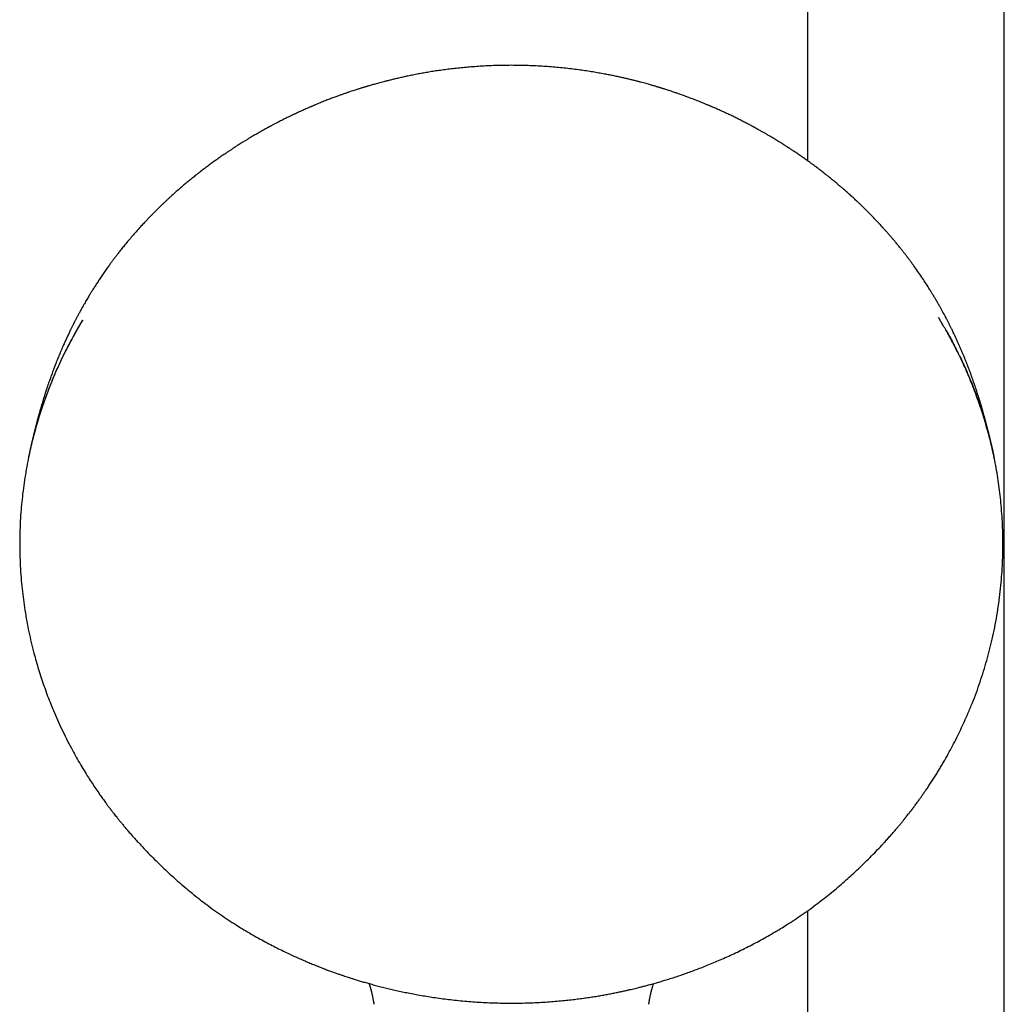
# Model space of a CAD drawing. Header units: millimetres. Extents: x 8 to 839, y 12 to 2009.
# Tile 19 of 22: x 320 to 430, y 1688 to 1798. Entities that reach past the tile are written whole.
import ezdxf

# ---------------------------------------------------------------- set-up
doc = ezdxf.new("R2010")
doc.units = ezdxf.units.MM

msp = doc.modelspace()

# ---------------------------------------------------------------- linework, layer by layer
at = {"color": 7, "linetype": 'Continuous', "lineweight": 30}
for p, q in [((408.13, 1946.72), (408.13, 1782.72)), ((430.13, 1579.37), (430.13, 1946.72)), ((422.77, 1765.17), (423.01, 1764.79)), ((340.82, 1699.66), (340.83, 1699.65)), ((408.13, 1698.83), (408.13, 1579.37)), ((409.25, 1699.65), (409.26, 1699.66)), ((344.28, 1697.27), (344.29, 1697.27)), ((405.8, 1697.27), (405.79, 1697.27))]:
    msp.add_line(p, q, dxfattribs=at)
for points, knots in [([(375.04, 1793.38), (374.74, 1793.37), (374.14, 1793.37), (373.25, 1793.35), (372.4, 1793.32), (371.57, 1793.27), (370.77, 1793.21), (370, 1793.15), (369.25, 1793.08), (368.52, 1793), (367.81, 1792.91), (367.12, 1792.82), (366.46, 1792.72), (365.82, 1792.62), (365.22, 1792.51), (364.63, 1792.41), (364.05, 1792.29), (363.48, 1792.18), (362.95, 1792.06), (362.45, 1791.95), (361.99, 1791.84), (361.56, 1791.74), (361.16, 1791.64), (360.81, 1791.55), (360.5, 1791.47), (360.21, 1791.39), (359.95, 1791.32), (359.71, 1791.25), (359.49, 1791.19), (359.29, 1791.13), (359.11, 1791.08), (358.95, 1791.03), (358.82, 1790.99), (358.7, 1790.96), (358.6, 1790.93), (358.51, 1790.9), (358.42, 1790.87), (358.33, 1790.84), (358.21, 1790.81), (358.07, 1790.76), (357.89, 1790.71), (357.68, 1790.64), (357.45, 1790.56), (357.18, 1790.48), (356.89, 1790.38), (356.58, 1790.27), (356.25, 1790.15), (355.89, 1790.03), (355.5, 1789.89), (355.07, 1789.73), (354.59, 1789.55), (354.09, 1789.35), (353.7, 1789.19), (353.41, 1789.07), (353.24, 1789), (353.09, 1788.94), (352.96, 1788.88), (352.86, 1788.84), (352.78, 1788.81), (352.72, 1788.78), (352.66, 1788.75), (352.58, 1788.72), (352.49, 1788.68), (352.36, 1788.63), (352.19, 1788.55), (351.97, 1788.45), (351.72, 1788.34), (351.4, 1788.2), (351.02, 1788.02), (350.58, 1787.81), (350.11, 1787.59), (349.63, 1787.35), (349.24, 1787.15), (348.95, 1787), (348.77, 1786.91), (348.61, 1786.83), (348.46, 1786.75), (348.33, 1786.68), (348.23, 1786.62), (348.14, 1786.58), (348.07, 1786.54), (348.03, 1786.52), (347.99, 1786.5), (347.96, 1786.48), (347.91, 1786.45), (347.84, 1786.41), (347.75, 1786.37), (347.66, 1786.32), (347.53, 1786.24), (347.35, 1786.14), (347.12, 1786.01), (346.87, 1785.88), (346.63, 1785.73), (346.38, 1785.59), (346.13, 1785.44), (345.88, 1785.3), (345.62, 1785.14), (345.36, 1784.98), (345.1, 1784.82), (344.85, 1784.67), (344.63, 1784.53), (344.43, 1784.4), (344.26, 1784.29), (344.14, 1784.21), (344.04, 1784.15), (343.97, 1784.1), (343.9, 1784.06), (343.83, 1784.01), (343.73, 1783.94), (343.61, 1783.86), (343.46, 1783.77), (343.3, 1783.65), (343.04, 1783.48), (342.7, 1783.25), (342.29, 1782.96), (341.89, 1782.68), (341.5, 1782.39), (341.11, 1782.1), (340.71, 1781.8), (340.44, 1781.6), (340.31, 1781.5)], [0, 0, 0, 0, 0.024375, 0.047993, 0.070864, 0.092998, 0.114402, 0.135085, 0.155054, 0.174315, 0.193741, 0.212404, 0.230309, 0.247462, 0.263867, 0.279531, 0.295776, 0.311147, 0.325649, 0.339287, 0.352063, 0.363982, 0.375046, 0.38444, 0.393121, 0.40109, 0.408348, 0.414898, 0.420741, 0.426808, 0.431864, 0.436067, 0.43998, 0.44289, 0.445653, 0.448269, 0.450496, 0.452967, 0.456244, 0.460352, 0.465291, 0.471058, 0.477653, 0.485076, 0.493323, 0.502271, 0.511722, 0.521673, 0.532123, 0.545079, 0.558724, 0.573057, 0.588076, 0.593106, 0.59815, 0.602613, 0.60634, 0.609332, 0.611588, 0.613111, 0.61474, 0.616912, 0.619577, 0.622499, 0.628299, 0.634844, 0.642135, 0.650169, 0.662607, 0.675725, 0.689516, 0.703979, 0.719111, 0.724565, 0.730061, 0.73511, 0.739565, 0.743427, 0.746695, 0.749371, 0.751456, 0.752678, 0.753535, 0.754459, 0.756001, 0.758161, 0.76084, 0.763685, 0.766664, 0.773158, 0.780208, 0.787804, 0.795548, 0.803232, 0.810857, 0.818423, 0.826779, 0.835062, 0.843272, 0.851237, 0.858365, 0.864606, 0.869961, 0.874431, 0.877049, 0.879259, 0.881123, 0.883449, 0.886609, 0.890523, 0.89524, 0.900759, 0.906706, 0.920351, 0.933784, 0.947006, 0.960027, 0.973098, 0.986399, 1, 1, 1, 1]), ([(409.77, 1781.5), (409.65, 1781.59), (409.41, 1781.78), (409.04, 1782.05), (408.69, 1782.31), (408.33, 1782.57), (407.97, 1782.83), (407.61, 1783.09), (407.3, 1783.31), (407.04, 1783.48), (406.85, 1783.61), (406.66, 1783.74), (406.5, 1783.84), (406.36, 1783.93), (406.26, 1784), (406.19, 1784.05), (406.14, 1784.08), (406.08, 1784.12), (406.02, 1784.16), (405.95, 1784.2), (405.85, 1784.27), (405.72, 1784.35), (405.56, 1784.45), (405.37, 1784.57), (405.17, 1784.7), (404.87, 1784.89), (404.48, 1785.13), (404.07, 1785.37), (403.72, 1785.58), (403.43, 1785.74), (403.15, 1785.91), (402.87, 1786.07), (402.61, 1786.21), (402.42, 1786.32), (402.28, 1786.39), (402.21, 1786.43), (402.15, 1786.46), (402.11, 1786.48), (402.08, 1786.5), (402.04, 1786.52), (401.97, 1786.56), (401.88, 1786.61), (401.75, 1786.68), (401.59, 1786.76), (401.4, 1786.86), (401.18, 1786.97), (400.96, 1787.09), (400.65, 1787.25), (400.25, 1787.45), (399.79, 1787.68), (399.34, 1787.89), (398.95, 1788.07), (398.63, 1788.22), (398.38, 1788.33), (398.14, 1788.44), (397.93, 1788.53), (397.74, 1788.62), (397.6, 1788.68), (397.5, 1788.72), (397.44, 1788.75), (397.39, 1788.77), (397.35, 1788.79), (397.29, 1788.81), (397.2, 1788.85), (397.1, 1788.89), (396.97, 1788.95), (396.82, 1789.01), (396.66, 1789.07), (396.37, 1789.2), (395.95, 1789.37), (395.41, 1789.57), (394.9, 1789.77), (394.42, 1789.95), (393.96, 1790.11), (393.56, 1790.25), (393.21, 1790.37), (392.92, 1790.47), (392.65, 1790.56), (392.41, 1790.63), (392.21, 1790.7), (392.03, 1790.76), (391.9, 1790.8), (391.79, 1790.83), (391.7, 1790.86), (391.62, 1790.88), (391.53, 1790.91), (391.43, 1790.94), (391.33, 1790.97), (391.21, 1791.01), (391.08, 1791.05), (390.94, 1791.09), (390.77, 1791.14), (390.57, 1791.19), (390.34, 1791.26), (390.08, 1791.33), (389.79, 1791.41), (389.47, 1791.5), (389.11, 1791.59), (388.73, 1791.69), (388.32, 1791.79), (387.9, 1791.89), (387.46, 1791.99), (387, 1792.09), (386.51, 1792.2), (385.99, 1792.3), (385.42, 1792.41), (384.81, 1792.52), (384.14, 1792.64), (383.44, 1792.75), (382.71, 1792.85), (381.94, 1792.95), (381.14, 1793.05), (380.32, 1793.13), (379.5, 1793.2), (378.66, 1793.26), (377.8, 1793.31), (376.91, 1793.35), (375.99, 1793.37), (375.36, 1793.37), (375.04, 1793.38)], [0, 0, 0, 0, 0.012352, 0.024451, 0.03635, 0.048136, 0.06005, 0.072137, 0.084399, 0.09076, 0.097168, 0.103359, 0.108651, 0.113006, 0.116425, 0.118454, 0.120002, 0.121699, 0.12366, 0.125915, 0.128475, 0.132971, 0.138178, 0.144097, 0.150729, 0.15797, 0.172487, 0.187231, 0.196115, 0.20508, 0.214125, 0.222784, 0.230686, 0.23783, 0.24047, 0.242838, 0.244655, 0.245912, 0.246668, 0.24757, 0.249654, 0.252554, 0.256269, 0.261155, 0.266979, 0.273702, 0.280577, 0.287323, 0.301915, 0.315861, 0.329158, 0.341805, 0.349869, 0.357403, 0.364287, 0.37052, 0.376099, 0.381026, 0.38297, 0.38464, 0.386008, 0.387155, 0.388857, 0.391309, 0.394309, 0.397976, 0.402311, 0.407134, 0.411925, 0.428114, 0.443503, 0.45809, 0.471872, 0.484847, 0.497012, 0.506, 0.514312, 0.521799, 0.528459, 0.53429, 0.539293, 0.542921, 0.545939, 0.548345, 0.550366, 0.552858, 0.555596, 0.558486, 0.561839, 0.565377, 0.569239, 0.573857, 0.57926, 0.585669, 0.592919, 0.601014, 0.609954, 0.619742, 0.63038, 0.641871, 0.653157, 0.665164, 0.677896, 0.691355, 0.705545, 0.72047, 0.737594, 0.755602, 0.7745, 0.794295, 0.814994, 0.836605, 0.859137, 0.880608, 0.90287, 0.925929, 0.949797, 0.974484, 1, 1, 1, 1]), ([(340.31, 1781.5), (340.31, 1781.5), (340.31, 1781.49), (340.3, 1781.48), (340.28, 1781.47), (340.27, 1781.47), (340.27, 1781.46), (340.26, 1781.45), (340.25, 1781.45), (340.24, 1781.44), (340.23, 1781.43), (340.21, 1781.42), (340.17, 1781.38), (340.11, 1781.34), (340.03, 1781.27), (339.92, 1781.19), (339.77, 1781.07), (339.58, 1780.92), (339.37, 1780.75), (339.11, 1780.54), (338.79, 1780.27), (338.39, 1779.94), (337.95, 1779.56), (337.47, 1779.14), (337.07, 1778.78), (336.73, 1778.47), (336.48, 1778.23), (336.23, 1778), (335.99, 1777.77), (335.77, 1777.55), (335.57, 1777.36), (335.4, 1777.2), (335.26, 1777.06), (335.14, 1776.93), (335.04, 1776.83), (334.96, 1776.75), (334.9, 1776.69), (334.85, 1776.64), (334.81, 1776.6), (334.75, 1776.54), (334.69, 1776.47), (334.6, 1776.38), (334.49, 1776.27), (334.37, 1776.14), (334.24, 1776), (334.09, 1775.84), (333.92, 1775.66), (333.74, 1775.48), (333.47, 1775.18), (333.11, 1774.78), (332.68, 1774.28), (332.27, 1773.79), (331.94, 1773.4), (331.69, 1773.1), (331.53, 1772.89), (331.37, 1772.7), (331.23, 1772.52), (331.11, 1772.36), (331, 1772.22), (330.91, 1772.1), (330.84, 1772.01), (330.77, 1771.92), (330.7, 1771.83), (330.63, 1771.73), (330.55, 1771.63), (330.46, 1771.51), (330.36, 1771.37), (330.24, 1771.21), (330.12, 1771.04), (329.98, 1770.85), (329.67, 1770.41), (329.36, 1769.96), (329.05, 1769.51), (328.92, 1769.31), (328.79, 1769.1), (328.66, 1768.9), (328.53, 1768.71), (328.41, 1768.51), (328.29, 1768.33), (328.19, 1768.16), (328.1, 1768.02), (328.03, 1767.9), (327.95, 1767.77), (327.86, 1767.61), (327.74, 1767.42), (327.61, 1767.2), (327.47, 1766.96), (327.32, 1766.69), (327.14, 1766.39), (326.96, 1766.06), (326.8, 1765.78), (326.68, 1765.55), (326.59, 1765.38), (326.5, 1765.21), (326.41, 1765.05), (326.34, 1764.9), (326.28, 1764.79), (326.23, 1764.69), (326.19, 1764.61), (326.16, 1764.55), (326.13, 1764.49), (326.1, 1764.43), (326.06, 1764.35), (326, 1764.24), (325.94, 1764.11), (325.86, 1763.96), (325.73, 1763.69), (325.56, 1763.33), (325.35, 1762.88), (325.15, 1762.44), (324.98, 1762.06), (324.83, 1761.72), (324.7, 1761.42), (324.58, 1761.14), (324.48, 1760.88), (324.38, 1760.65), (324.3, 1760.44), (324.23, 1760.26), (324.17, 1760.12), (324.13, 1760.02), (324.11, 1759.96), (324.09, 1759.91), (324.07, 1759.87), (324.05, 1759.8), (324.02, 1759.73), (323.98, 1759.63), (323.94, 1759.53), (323.87, 1759.35), (323.78, 1759.11), (323.68, 1758.82), (323.58, 1758.55), (323.49, 1758.29), (323.39, 1758.01), (323.3, 1757.77), (323.24, 1757.57), (323.19, 1757.43), (323.15, 1757.3), (323.11, 1757.19), (323.08, 1757.1), (323.06, 1757.03), (323.03, 1756.95), (323, 1756.86), (322.96, 1756.73), (322.91, 1756.58), (322.85, 1756.39), (322.78, 1756.14), (322.69, 1755.86), (322.6, 1755.57), (322.51, 1755.27), (322.43, 1755), (322.37, 1754.77), (322.32, 1754.6), (322.28, 1754.44), (322.24, 1754.3), (322.2, 1754.17), (322.16, 1754.03), (322.12, 1753.89), (322.09, 1753.75), (322.05, 1753.63), (322.02, 1753.5), (321.99, 1753.37), (321.95, 1753.24), (321.92, 1753.1), (321.88, 1752.96), (321.85, 1752.83), (321.82, 1752.73), (321.8, 1752.66), (321.79, 1752.61), (321.78, 1752.56), (321.76, 1752.47), (321.73, 1752.37), (321.71, 1752.28), (321.69, 1752.18), (321.66, 1752.08), (321.63, 1751.96), (321.6, 1751.84), (321.58, 1751.73), (321.55, 1751.63), (321.53, 1751.53), (321.51, 1751.44), (321.48, 1751.32), (321.45, 1751.21), (321.43, 1751.11), (321.41, 1751.01), (321.39, 1750.92), (321.36, 1750.81), (321.34, 1750.7), (321.31, 1750.6), (321.3, 1750.52), (321.28, 1750.44), (321.26, 1750.34), (321.23, 1750.23), (321.21, 1750.12), (321.19, 1750.02), (321.17, 1749.94), (321.15, 1749.84), (321.13, 1749.74), (321.11, 1749.63), (321.09, 1749.55), (321.08, 1749.5), (321.08, 1749.49)], [0, 0, 0, 0, 0.003533, 0.006218, 0.008082, 0.008584, 0.008991, 0.00932, 0.009466, 0.009607, 0.010133, 0.010731, 0.011809, 0.014156, 0.01671, 0.019693, 0.024983, 0.031242, 0.038398, 0.045885, 0.058068, 0.070757, 0.086522, 0.102996, 0.120175, 0.129027, 0.138053, 0.147252, 0.156075, 0.164061, 0.171214, 0.177196, 0.182441, 0.18695, 0.190724, 0.193766, 0.195895, 0.19745, 0.198907, 0.200684, 0.20322, 0.206522, 0.210591, 0.214992, 0.220034, 0.225717, 0.232037, 0.238849, 0.24562, 0.263327, 0.28041, 0.296875, 0.312725, 0.320042, 0.327024, 0.333445, 0.339308, 0.344614, 0.349363, 0.352705, 0.355777, 0.358732, 0.361575, 0.364462, 0.367857, 0.371792, 0.376265, 0.381276, 0.386824, 0.392907, 0.399241, 0.428875, 0.435115, 0.441339, 0.447548, 0.453742, 0.459908, 0.465642, 0.471589, 0.476662, 0.48086, 0.484184, 0.487678, 0.492534, 0.498715, 0.505379, 0.512397, 0.51977, 0.529278, 0.539108, 0.549251, 0.554142, 0.559102, 0.564132, 0.569075, 0.573432, 0.576587, 0.57931, 0.581601, 0.58346, 0.584887, 0.586539, 0.588836, 0.591851, 0.595587, 0.600043, 0.604899, 0.618297, 0.631086, 0.643263, 0.654828, 0.663484, 0.671759, 0.679652, 0.686955, 0.693526, 0.699219, 0.704035, 0.70797, 0.711025, 0.71233, 0.713368, 0.714465, 0.716341, 0.718381, 0.72092, 0.723959, 0.727251, 0.735714, 0.743518, 0.750661, 0.75758, 0.765171, 0.773466, 0.7773, 0.781241, 0.784801, 0.787803, 0.790243, 0.792122, 0.793671, 0.796354, 0.799742, 0.803841, 0.808647, 0.816002, 0.823603, 0.831454, 0.83956, 0.847815, 0.853164, 0.857894, 0.862011, 0.86558, 0.869249, 0.873207, 0.877342, 0.881029, 0.884613, 0.888285, 0.892151, 0.896273, 0.900758, 0.904633, 0.908543, 0.911607, 0.912979, 0.914163, 0.915785, 0.91793, 0.92144, 0.924067, 0.92637, 0.92936, 0.932839, 0.936216, 0.939414, 0.942222, 0.944636, 0.947297, 0.950394, 0.953758, 0.956656, 0.959023, 0.961446, 0.964413, 0.967808, 0.970606, 0.972564, 0.974329, 0.9769, 0.980207, 0.98329, 0.985865, 0.988109, 0.990587, 0.993359, 0.995991, 0.999292, 1, 1, 1, 1]), ([(429.01, 1749.43), (429.01, 1749.44), (429, 1749.49), (428.98, 1749.59), (428.95, 1749.72), (428.93, 1749.84), (428.9, 1749.96), (428.88, 1750.08), (428.85, 1750.22), (428.82, 1750.35), (428.79, 1750.47), (428.77, 1750.58), (428.74, 1750.71), (428.71, 1750.86), (428.67, 1751.03), (428.63, 1751.19), (428.6, 1751.33), (428.57, 1751.46), (428.54, 1751.59), (428.5, 1751.73), (428.48, 1751.84), (428.45, 1751.94), (428.43, 1752.04), (428.4, 1752.14), (428.38, 1752.25), (428.36, 1752.33), (428.34, 1752.4), (428.33, 1752.45), (428.31, 1752.52), (428.29, 1752.59), (428.28, 1752.66), (428.26, 1752.72), (428.25, 1752.76), (428.24, 1752.82), (428.22, 1752.89), (428.19, 1752.98), (428.17, 1753.09), (428.14, 1753.21), (428.11, 1753.32), (428.08, 1753.43), (428.05, 1753.55), (428.01, 1753.67), (427.98, 1753.81), (427.94, 1753.96), (427.9, 1754.11), (427.86, 1754.25), (427.82, 1754.37), (427.8, 1754.47), (427.77, 1754.55), (427.76, 1754.61), (427.74, 1754.67), (427.72, 1754.74), (427.69, 1754.85), (427.65, 1754.99), (427.6, 1755.17), (427.53, 1755.39), (427.46, 1755.62), (427.39, 1755.86), (427.31, 1756.12), (427.23, 1756.39), (427.15, 1756.63), (427.09, 1756.82), (427.05, 1756.96), (427.01, 1757.07), (426.97, 1757.18), (426.93, 1757.3), (426.88, 1757.45), (426.83, 1757.61), (426.76, 1757.8), (426.68, 1758.04), (426.57, 1758.35), (426.44, 1758.71), (426.33, 1759.02), (426.24, 1759.26), (426.19, 1759.4), (426.14, 1759.53), (426.1, 1759.62), (426.07, 1759.71), (426.04, 1759.79), (426, 1759.89), (425.95, 1760.01), (425.9, 1760.16), (425.83, 1760.32), (425.75, 1760.51), (425.66, 1760.75), (425.53, 1761.05), (425.39, 1761.39), (425.25, 1761.73), (425.1, 1762.06), (424.95, 1762.4), (424.79, 1762.74), (424.64, 1763.08), (424.5, 1763.37), (424.38, 1763.62), (424.29, 1763.82), (424.2, 1763.99), (424.12, 1764.15), (424.05, 1764.29), (423.98, 1764.43), (423.92, 1764.56), (423.84, 1764.7), (423.77, 1764.85), (423.68, 1765.02), (423.58, 1765.22), (423.46, 1765.43), (423.33, 1765.67), (423.19, 1765.94), (423.03, 1766.23), (422.85, 1766.55), (422.68, 1766.83), (422.55, 1767.07), (422.44, 1767.25), (422.35, 1767.41), (422.28, 1767.53), (422.22, 1767.62), (422.19, 1767.68), (422.16, 1767.72), (422.12, 1767.78), (422.07, 1767.86), (422, 1767.98), (421.91, 1768.13), (421.71, 1768.45), (421.4, 1768.94), (420.98, 1769.59), (420.54, 1770.22), (420.2, 1770.7), (419.97, 1771.03), (419.85, 1771.19), (419.73, 1771.36), (419.62, 1771.51), (419.52, 1771.64), (419.44, 1771.75), (419.38, 1771.83), (419.34, 1771.88), (419.3, 1771.93), (419.25, 1771.99), (419.19, 1772.07), (419.12, 1772.17), (419.03, 1772.28), (418.94, 1772.4), (418.83, 1772.54), (418.73, 1772.67), (418.62, 1772.81), (418.46, 1773.01), (418.25, 1773.27), (417.98, 1773.59), (417.74, 1773.88), (417.49, 1774.18), (417.24, 1774.46), (417, 1774.74), (416.77, 1774.99), (416.57, 1775.22), (416.38, 1775.43), (416.17, 1775.65), (415.96, 1775.88), (415.74, 1776.11), (415.58, 1776.28), (415.46, 1776.4), (415.4, 1776.47), (415.34, 1776.53), (415.3, 1776.57), (415.26, 1776.61), (415.21, 1776.66), (415.15, 1776.72), (415.07, 1776.8), (414.97, 1776.9), (414.87, 1777.01), (414.75, 1777.13), (414.6, 1777.28), (414.41, 1777.46), (414.19, 1777.68), (413.94, 1777.92), (413.66, 1778.18), (413.34, 1778.48), (412.99, 1778.8), (412.6, 1779.15), (412.25, 1779.46), (411.94, 1779.73), (411.68, 1779.94), (411.44, 1780.14), (411.22, 1780.33), (411.01, 1780.51), (410.8, 1780.67), (410.61, 1780.83), (410.44, 1780.97), (410.29, 1781.09), (410.17, 1781.18), (410.08, 1781.25), (410.02, 1781.3), (409.97, 1781.34), (409.94, 1781.36), (409.92, 1781.38), (409.91, 1781.39), (409.89, 1781.4), (409.87, 1781.42), (409.85, 1781.44), (409.82, 1781.46), (409.79, 1781.48), (409.78, 1781.49), (409.77, 1781.5)], [0, 0, 0, 0, 0.000577, 0.004239, 0.007678, 0.010782, 0.013667, 0.017045, 0.02107, 0.024578, 0.02754, 0.030547, 0.033773, 0.038311, 0.042939, 0.047275, 0.05124, 0.054386, 0.058212, 0.062273, 0.065506, 0.067799, 0.070492, 0.073651, 0.07683, 0.079293, 0.081059, 0.082396, 0.084154, 0.086331, 0.088591, 0.090336, 0.091558, 0.092659, 0.094879, 0.097708, 0.101094, 0.104527, 0.107867, 0.111115, 0.114322, 0.117674, 0.121949, 0.126268, 0.130378, 0.134282, 0.13784, 0.14066, 0.142627, 0.144124, 0.14579, 0.147675, 0.149781, 0.15409, 0.159103, 0.164802, 0.171059, 0.177841, 0.18464, 0.191891, 0.199589, 0.204037, 0.207829, 0.210959, 0.213435, 0.216831, 0.220764, 0.225234, 0.230238, 0.235623, 0.245129, 0.255119, 0.265589, 0.270348, 0.274413, 0.277784, 0.280463, 0.282453, 0.284596, 0.287329, 0.290678, 0.294643, 0.299224, 0.304422, 0.310224, 0.319625, 0.329048, 0.338495, 0.347965, 0.357459, 0.366978, 0.376522, 0.385729, 0.391953, 0.397613, 0.402714, 0.407256, 0.411244, 0.414791, 0.418776, 0.422642, 0.426985, 0.431933, 0.437606, 0.44391, 0.450899, 0.458715, 0.467365, 0.47685, 0.487171, 0.492621, 0.498155, 0.502925, 0.50677, 0.509143, 0.510944, 0.512182, 0.513377, 0.516144, 0.519727, 0.524124, 0.529337, 0.549344, 0.569233, 0.589095, 0.609244, 0.614574, 0.619926, 0.625301, 0.630351, 0.634695, 0.638331, 0.640491, 0.642291, 0.64373, 0.645385, 0.647983, 0.65153, 0.654982, 0.659021, 0.663547, 0.668059, 0.672487, 0.676831, 0.688052, 0.698667, 0.708674, 0.718071, 0.728458, 0.737973, 0.746613, 0.754408, 0.761695, 0.768559, 0.777738, 0.786027, 0.793425, 0.796088, 0.798612, 0.800797, 0.802455, 0.803674, 0.805212, 0.807557, 0.810538, 0.814145, 0.818156, 0.822474, 0.827101, 0.834622, 0.842841, 0.85176, 0.861383, 0.872997, 0.8855, 0.898897, 0.913192, 0.922377, 0.931026, 0.939111, 0.946627, 0.953575, 0.960777, 0.967241, 0.972963, 0.977943, 0.982179, 0.984701, 0.986857, 0.988295, 0.989508, 0.989824, 0.990153, 0.990893, 0.991809, 0.992944, 0.994835, 0.997182, 1, 1, 1, 1]), ([(327.13, 1764.9), (327.12, 1764.88), (327.08, 1764.81), (327.01, 1764.68), (326.91, 1764.51), (326.8, 1764.34), (326.7, 1764.16), (326.54, 1763.89), (326.33, 1763.52), (326.05, 1763.02), (325.75, 1762.46), (325.43, 1761.85), (325.12, 1761.23), (324.82, 1760.61), (324.53, 1760), (324.25, 1759.37), (323.98, 1758.74), (323.71, 1758.11), (323.42, 1757.39), (323.11, 1756.56), (322.77, 1755.63), (322.46, 1754.72), (322.18, 1753.82), (321.92, 1752.93), (321.68, 1752.05), (321.43, 1751.08), (321.18, 1749.99), (320.94, 1748.79), (320.73, 1747.59), (320.55, 1746.39), (320.39, 1745.18), (320.28, 1743.97), (320.18, 1742.71), (320.12, 1741.42), (320.1, 1740.08), (320.11, 1738.74), (320.16, 1737.4), (320.25, 1736.11), (320.36, 1734.85), (320.51, 1733.65), (320.68, 1732.44), (320.89, 1731.24), (321.12, 1730.04), (321.39, 1728.85), (321.66, 1727.75), (321.94, 1726.74), (322.21, 1725.82), (322.5, 1724.9), (322.81, 1723.99), (323.14, 1723.07), (323.49, 1722.16), (323.88, 1721.2), (324.32, 1720.19), (324.8, 1719.14), (325.32, 1718.08), (325.83, 1717.09), (326.33, 1716.17), (326.8, 1715.35), (327.29, 1714.54), (327.75, 1713.8), (328.19, 1713.11), (328.61, 1712.48), (328.95, 1711.99), (329.2, 1711.63), (329.37, 1711.4), (329.53, 1711.18), (329.68, 1710.97), (329.81, 1710.79), (329.92, 1710.65), (330, 1710.53), (330.07, 1710.44), (330.12, 1710.38), (330.15, 1710.33), (330.17, 1710.31), (330.19, 1710.29), (330.21, 1710.26), (330.25, 1710.2), (330.31, 1710.12), (330.4, 1710.01), (330.5, 1709.87), (330.63, 1709.7), (330.79, 1709.51), (330.96, 1709.29), (331.16, 1709.04), (331.38, 1708.77), (331.63, 1708.47), (331.9, 1708.14), (332.2, 1707.79), (332.52, 1707.42), (332.87, 1707.02), (333.25, 1706.6), (333.51, 1706.32), (333.65, 1706.17)], [0, 0, 0, 0, 0.001017, 0.003805, 0.006911, 0.010139, 0.013423, 0.016761, 0.024848, 0.03324, 0.043629, 0.054452, 0.065708, 0.076125, 0.086886, 0.097812, 0.108608, 0.11927, 0.129799, 0.145654, 0.161197, 0.176426, 0.191341, 0.205944, 0.220253, 0.2345, 0.25384, 0.27318, 0.29252, 0.31186, 0.3312, 0.35054, 0.36988, 0.391154, 0.412427, 0.433701, 0.454974, 0.476247, 0.495587, 0.514926, 0.534265, 0.553603, 0.572942, 0.592281, 0.611619, 0.626814, 0.642008, 0.657203, 0.672397, 0.687623, 0.703086, 0.718822, 0.736668, 0.754852, 0.773375, 0.792237, 0.807286, 0.822216, 0.836861, 0.851221, 0.863183, 0.874939, 0.886491, 0.890973, 0.895423, 0.89982, 0.90381, 0.907268, 0.910195, 0.912268, 0.913956, 0.915257, 0.916172, 0.916484, 0.91678, 0.917355, 0.918236, 0.919885, 0.922077, 0.924813, 0.928091, 0.931913, 0.936278, 0.941186, 0.946638, 0.952632, 0.959169, 0.966249, 0.973873, 0.982039, 0.990748, 1, 1, 1, 1]), ([(327.14, 1764.9), (327, 1764.68), (326.69, 1764.17), (326.24, 1763.36), (325.77, 1762.51), (325.47, 1761.92), (325.31, 1761.6), (325.26, 1761.51), (325.22, 1761.43), (325.17, 1761.34), (325.13, 1761.25), (325.09, 1761.16), (324.95, 1760.89), (324.73, 1760.43), (324.42, 1759.76), (324.11, 1759.07), (323.8, 1758.34), (323.5, 1757.58), (323.19, 1756.8), (322.9, 1755.99), (322.6, 1755.16), (322.32, 1754.28), (322.05, 1753.38), (321.78, 1752.45), (321.53, 1751.48), (321.3, 1750.53), (321.15, 1749.86), (321.09, 1749.52), (321.08, 1749.49)], [0, 0, 0, 0, 0.046505, 0.106448, 0.166424, 0.219231, 0.22516, 0.231089, 0.237019, 0.242948, 0.248879, 0.254809, 0.26074, 0.302913, 0.346856, 0.392569, 0.440051, 0.489302, 0.539396, 0.591198, 0.644706, 0.69992, 0.756842, 0.81547, 0.875805, 0.937847, 0.993855, 1, 1, 1, 1]), ([(416.43, 1706.17), (416.53, 1706.27), (416.74, 1706.5), (417.06, 1706.86), (417.39, 1707.23), (417.7, 1707.58), (417.99, 1707.91), (418.26, 1708.23), (418.51, 1708.54), (418.75, 1708.83), (418.96, 1709.1), (419.15, 1709.33), (419.32, 1709.54), (419.46, 1709.72), (419.57, 1709.87), (419.66, 1709.98), (419.73, 1710.07), (419.78, 1710.14), (419.82, 1710.19), (419.85, 1710.22), (419.87, 1710.25), (419.89, 1710.28), (419.92, 1710.32), (419.96, 1710.38), (420.01, 1710.44), (420.09, 1710.54), (420.19, 1710.68), (420.31, 1710.85), (420.45, 1711.04), (420.61, 1711.26), (420.79, 1711.5), (420.98, 1711.77), (421.18, 1712.06), (421.41, 1712.4), (421.68, 1712.79), (421.97, 1713.23), (422.25, 1713.68), (422.54, 1714.12), (422.81, 1714.57), (423.08, 1715.01), (423.43, 1715.62), (423.86, 1716.37), (424.35, 1717.29), (424.82, 1718.2), (425.26, 1719.1), (425.67, 1720), (426.11, 1720.99), (426.56, 1722.08), (427.01, 1723.26), (427.43, 1724.45), (427.81, 1725.64), (428.17, 1726.82), (428.49, 1728.01), (428.79, 1729.25), (429.06, 1730.53), (429.3, 1731.86), (429.51, 1733.2), (429.68, 1734.54), (429.81, 1735.84), (429.9, 1737.11), (429.96, 1738.33), (429.98, 1739.56), (429.97, 1740.79), (429.93, 1742.01), (429.86, 1743.24), (429.76, 1744.43), (429.64, 1745.58), (429.49, 1746.69), (429.32, 1747.81), (429.12, 1748.92), (428.89, 1750.03), (428.64, 1751.09), (428.39, 1752.1), (428.12, 1753.05), (427.84, 1754.01), (427.53, 1754.97), (427.2, 1755.92), (426.85, 1756.89), (426.47, 1757.86), (426.12, 1758.7), (425.81, 1759.41), (425.56, 1759.97), (425.29, 1760.54), (425.01, 1761.12), (424.73, 1761.69), (424.43, 1762.26), (424.16, 1762.77), (423.93, 1763.2), (423.74, 1763.54), (423.56, 1763.86), (423.39, 1764.14), (423.25, 1764.39), (423.12, 1764.61), (423.01, 1764.78), (422.93, 1764.92), (422.87, 1765.02), (422.83, 1765.09), (422.8, 1765.14), (422.78, 1765.17), (422.78, 1765.17)], [0, 0, 0, 0, 0.006415, 0.014489, 0.022108, 0.029269, 0.035974, 0.042223, 0.048569, 0.054362, 0.059603, 0.064292, 0.068427, 0.071834, 0.074746, 0.077162, 0.078648, 0.079856, 0.080914, 0.081591, 0.082001, 0.082531, 0.083215, 0.084343, 0.085711, 0.0872, 0.090127, 0.093394, 0.097003, 0.101249, 0.105887, 0.110917, 0.116338, 0.122152, 0.130136, 0.138432, 0.146668, 0.154842, 0.162956, 0.171009, 0.179, 0.195454, 0.211642, 0.227565, 0.243224, 0.25866, 0.273997, 0.294061, 0.313966, 0.333714, 0.353303, 0.37274, 0.392137, 0.411534, 0.432871, 0.454208, 0.475545, 0.496883, 0.51822, 0.537618, 0.557016, 0.576414, 0.595813, 0.615211, 0.634609, 0.654008, 0.67179, 0.689572, 0.707355, 0.725153, 0.743067, 0.761115, 0.776602, 0.792186, 0.807866, 0.823644, 0.839523, 0.85563, 0.872018, 0.888687, 0.898338, 0.908081, 0.917915, 0.927841, 0.937858, 0.947967, 0.958043, 0.964623, 0.970736, 0.97638, 0.981557, 0.986265, 0.989831, 0.993072, 0.995989, 0.997325, 0.99858, 0.999766, 1, 1, 1, 1]), ([(423.58, 1763.82), (423.62, 1763.74), (423.8, 1763.44), (424.1, 1762.89), (424.38, 1762.37), (424.56, 1762.01), (424.66, 1761.83), (424.75, 1761.65), (424.84, 1761.46), (424.93, 1761.28), (425.15, 1760.84), (425.49, 1760.14), (425.93, 1759.16), (426.36, 1758.15), (426.77, 1757.11), (427.17, 1756.04), (427.55, 1754.95), (427.87, 1753.92), (428.16, 1752.95), (428.41, 1752.05), (428.64, 1751.13), (428.84, 1750.26), (428.96, 1749.69), (429.01, 1749.43)], [0, 0, 0, 0, 0.017855, 0.068655, 0.119346, 0.132604, 0.145855, 0.159098, 0.172334, 0.185562, 0.198783, 0.266883, 0.336367, 0.407235, 0.479487, 0.553122, 0.628141, 0.704543, 0.764315, 0.824907, 0.886319, 0.948551, 1, 1, 1, 1]), ([(333.65, 1706.17), (333.87, 1705.94), (334.31, 1705.46), (334.99, 1704.77), (335.69, 1704.08), (336.38, 1703.42), (337.06, 1702.79), (337.78, 1702.14), (338.54, 1701.49), (339.32, 1700.84), (340.08, 1700.23), (340.58, 1699.84), (340.82, 1699.66)], [0, 0, 0, 0, 0.099169, 0.202134, 0.30289, 0.401442, 0.49779, 0.591938, 0.700072, 0.805153, 0.90718, 1, 1, 1, 1]), ([(409.26, 1699.66), (409.51, 1699.85), (410.03, 1700.25), (410.8, 1700.87), (411.55, 1701.5), (412.28, 1702.13), (412.97, 1702.75), (413.68, 1703.4), (414.4, 1704.09), (415.12, 1704.8), (415.8, 1705.5), (416.23, 1705.95), (416.43, 1706.17)], [0, 0, 0, 0, 0.099044, 0.202028, 0.302799, 0.401359, 0.49771, 0.591854, 0.699978, 0.805043, 0.90705, 1, 1, 1, 1]), ([(340.83, 1699.65), (341.1, 1699.45), (341.66, 1699.03), (342.53, 1698.43), (343.4, 1697.83), (343.99, 1697.46), (344.28, 1697.27)], [0, 0, 0, 0, 0.246887, 0.499825, 0.752878, 1, 1, 1, 1]), ([(405.8, 1697.27), (406.09, 1697.46), (406.68, 1697.83), (407.55, 1698.43), (408.42, 1699.03), (408.98, 1699.45), (409.25, 1699.65)], [0, 0, 0, 0, 0.247117, 0.500172, 0.753113, 1, 1, 1, 1]), ([(344.28, 1697.27), (344.51, 1697.13), (345, 1696.82), (345.77, 1696.37), (346.57, 1695.91), (347.35, 1695.48), (348.11, 1695.07), (348.84, 1694.7), (349.54, 1694.35), (350.2, 1694.04), (350.81, 1693.75), (351.4, 1693.49), (351.98, 1693.24), (352.53, 1693), (353.05, 1692.79), (353.56, 1692.59), (354.04, 1692.4), (354.5, 1692.22), (354.93, 1692.06), (355.35, 1691.92), (355.73, 1691.78), (356.08, 1691.66), (356.4, 1691.55), (356.71, 1691.45), (357.04, 1691.34), (357.41, 1691.22), (357.82, 1691.09), (358.29, 1690.95), (358.79, 1690.81), (359.32, 1690.66), (359.88, 1690.5), (360.48, 1690.35), (361.09, 1690.2), (361.72, 1690.05), (362.35, 1689.9), (363.02, 1689.76), (363.71, 1689.62), (364.43, 1689.48), (365.18, 1689.35), (365.97, 1689.22), (366.77, 1689.1), (367.61, 1688.99), (368.48, 1688.88), (369.38, 1688.79), (370.28, 1688.71), (371.2, 1688.64), (372.12, 1688.59), (373.07, 1688.55), (374.05, 1688.52), (374.71, 1688.52), (375.04, 1688.52)], [0, 0, 0, 0, 0.024784, 0.054576, 0.083371, 0.111171, 0.137974, 0.163781, 0.188592, 0.21046, 0.231492, 0.251686, 0.271044, 0.289564, 0.307248, 0.324095, 0.340105, 0.355279, 0.369615, 0.383115, 0.395777, 0.40695, 0.417379, 0.427308, 0.437847, 0.449136, 0.463131, 0.478128, 0.494127, 0.511129, 0.529132, 0.548138, 0.568145, 0.587366, 0.607429, 0.628334, 0.65008, 0.672669, 0.6961, 0.720374, 0.745489, 0.771446, 0.798246, 0.825888, 0.854372, 0.882, 0.910377, 0.939502, 0.969377, 1, 1, 1, 1]), ([(375.04, 1688.52), (375.37, 1688.52), (376.03, 1688.52), (377.01, 1688.55), (377.94, 1688.59), (378.85, 1688.64), (379.72, 1688.7), (380.56, 1688.78), (381.34, 1688.86), (382.07, 1688.94), (382.76, 1689.03), (383.41, 1689.12), (384.03, 1689.21), (384.63, 1689.3), (385.19, 1689.4), (385.73, 1689.5), (386.25, 1689.6), (386.73, 1689.69), (387.19, 1689.79), (387.62, 1689.88), (388.01, 1689.97), (388.37, 1690.05), (388.71, 1690.13), (389.03, 1690.21), (389.36, 1690.29), (389.74, 1690.38), (390.16, 1690.5), (390.63, 1690.62), (391.13, 1690.76), (391.66, 1690.92), (392.22, 1691.08), (392.81, 1691.27), (393.41, 1691.46), (394.01, 1691.66), (394.63, 1691.88), (395.26, 1692.11), (395.92, 1692.35), (396.6, 1692.62), (397.3, 1692.9), (398.03, 1693.2), (398.77, 1693.53), (399.53, 1693.87), (400.31, 1694.24), (401.11, 1694.63), (401.91, 1695.04), (402.71, 1695.46), (403.5, 1695.9), (404.31, 1696.37), (405.08, 1696.82), (405.57, 1697.13), (405.8, 1697.27)], [0, 0, 0, 0, 0.030784, 0.060573, 0.089366, 0.117162, 0.143962, 0.169767, 0.194575, 0.216442, 0.237471, 0.257664, 0.27702, 0.29554, 0.313222, 0.330068, 0.346077, 0.36125, 0.375585, 0.389084, 0.401747, 0.412919, 0.423348, 0.433276, 0.443815, 0.455103, 0.469098, 0.484095, 0.500094, 0.517096, 0.535099, 0.554105, 0.574113, 0.593335, 0.613398, 0.634304, 0.656052, 0.678642, 0.702075, 0.72635, 0.751467, 0.777426, 0.804228, 0.831873, 0.86036, 0.88799, 0.91637, 0.945499, 0.975377, 1, 1, 1, 1]), ([(359.14, 1690.71), (359.14, 1690.71), (359.16, 1690.66), (359.18, 1690.59), (359.21, 1690.5), (359.23, 1690.42), (359.26, 1690.34), (359.28, 1690.27), (359.3, 1690.21), (359.31, 1690.16), (359.32, 1690.11), (359.34, 1690.05), (359.36, 1689.99), (359.37, 1689.93), (359.39, 1689.85), (359.42, 1689.74), (359.45, 1689.61), (359.48, 1689.47), (359.51, 1689.34), (359.54, 1689.21), (359.56, 1689.09), (359.58, 1688.97), (359.6, 1688.85), (359.62, 1688.75), (359.63, 1688.67), (359.64, 1688.61), (359.65, 1688.58), (359.66, 1688.54), (359.66, 1688.52), (359.66, 1688.49), (359.66, 1688.47), (359.67, 1688.45), (359.67, 1688.42), (359.67, 1688.4), (359.67, 1688.39), (359.67, 1688.39)], [0, 0, 0, 0, 0.004362, 0.064636, 0.104124, 0.139243, 0.174416, 0.210615, 0.236136, 0.262817, 0.28803, 0.30609, 0.32452, 0.34427, 0.365953, 0.40932, 0.451978, 0.495171, 0.540062, 0.58765, 0.638328, 0.68558, 0.727004, 0.766573, 0.799053, 0.813295, 0.825672, 0.837644, 0.849535, 0.863628, 0.880294, 0.899753, 0.930273, 0.966209, 1, 1, 1, 1]), ([(390.41, 1688.39), (390.41, 1688.39), (390.41, 1688.4), (390.41, 1688.42), (390.41, 1688.45), (390.41, 1688.47), (390.42, 1688.49), (390.42, 1688.52), (390.43, 1688.54), (390.43, 1688.59), (390.44, 1688.64), (390.45, 1688.7), (390.46, 1688.77), (390.48, 1688.86), (390.5, 1688.97), (390.52, 1689.09), (390.54, 1689.21), (390.57, 1689.34), (390.6, 1689.47), (390.63, 1689.61), (390.66, 1689.74), (390.69, 1689.85), (390.71, 1689.93), (390.72, 1689.99), (390.74, 1690.05), (390.76, 1690.11), (390.77, 1690.16), (390.78, 1690.21), (390.8, 1690.26), (390.81, 1690.32), (390.84, 1690.39), (390.86, 1690.47), (390.9, 1690.58), (390.92, 1690.66), (390.94, 1690.71), (390.94, 1690.71)], [0, 0, 0, 0, 0.033104, 0.069067, 0.099611, 0.119085, 0.135763, 0.149867, 0.161767, 0.176906, 0.193637, 0.213422, 0.24074, 0.272456, 0.313912, 0.361201, 0.411917, 0.459542, 0.504467, 0.547693, 0.590383, 0.633784, 0.655484, 0.675249, 0.693693, 0.711766, 0.73721, 0.764117, 0.789837, 0.814384, 0.838197, 0.884336, 0.935331, 0.995652, 1, 1, 1, 1])]:
    msp.add_open_spline(points, degree=3, knots=knots, dxfattribs=at)

doc.saveas('drawing.dxf')
